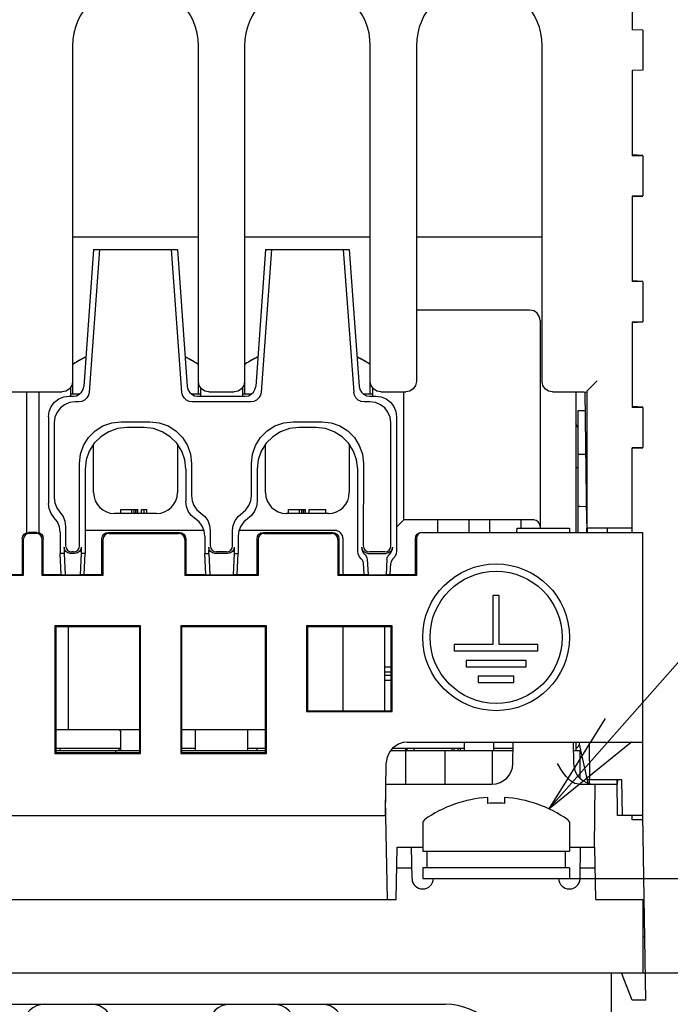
# Model space of a CAD drawing. Extents: x 41 to 410, y 12 to 287.
# Tile 4 of 19: x 92 to 110, y 88 to 116. Entities that reach past the tile are written whole.
import ezdxf

# ---------------------------------------------------------------- set-up
doc = ezdxf.new("R2010")
doc.units = 0
doc.header["$LTSCALE"] = 23.1
doc.layers.get('0').update_dxf_attribs({"linetype": 'CONTINUOUS'})
for name, color, linetype in [('ALL_CURVE', 7, 'CONTINUOUS'), ('ALL_DIM', 7, 'CONTINUOUS'), ('ALL_NOTE', 7, 'CONTINUOUS')]:
    doc.layers.add(name, color=color, linetype=linetype)
doc.dimstyles.get("Standard").update_dxf_attribs({"dimtxt": 2.5, "dimasz": 2.5, "dimexe": 1.25, "dimexo": 0.625, "dimtad": 1, "dimcen": 2.5, "dimazin": 3, "dimtfac": 1, "dimtmove": 0, "dimatfit": 3})

# ---------------------------------------------------------------- blocks, each defined once
blk = doc.blocks.new('_OPEN')
at = {"color": 0, "linetype": 'BYBLOCK'}
for p, q in [((0, 0), (-1, 0.1667)), ((-1, -0.1667), (0, 0)), ((-1, 0), (0, 0))]:
    blk.add_line(p, q, dxfattribs=at)
blk = doc.blocks.new('*D6')
at = {"layer": 'ALL_DIM', "color": 2, "linetype": 'CONTINUOUS'}
for p, q in [((107.437, 91.638), (134.074, 91.638)), ((133.074, 91.638), (133.074, 72.738)), ((133.074, 53.838), (133.074, 72.738)), ((108.942, 53.838), (134.074, 53.838))]:
    blk.add_line(p, q, dxfattribs=at)
at = {"layer": 'ALL_DIM', "color": 2, "linetype": 'CONTINUOUS', "xscale": 3, "yscale": 3, "zscale": 3}
for p, rotation in [((133.074, 91.638), 90), ((133.074, 53.838), 270)]:
    blk.add_blockref('_OPEN', p, dxfattribs=dict(at, rotation=rotation))
blk = doc.blocks.new('*D7')
at = {"layer": 'ALL_DIM', "color": 2, "linetype": 'CONTINUOUS'}
for p, q in [((108.642, 88.938), (123.256, 88.938)), ((122.256, 88.938), (122.256, 71.388)), ((122.256, 53.838), (122.256, 71.388)), ((108.942, 53.838), (123.256, 53.838))]:
    blk.add_line(p, q, dxfattribs=at)
at = {"layer": 'ALL_DIM', "color": 2, "linetype": 'CONTINUOUS', "xscale": 3, "yscale": 3, "zscale": 3}
for p, rotation in [((122.256, 88.938), 90), ((122.256, 53.838), 270)]:
    blk.add_blockref('_OPEN', p, dxfattribs=dict(at, rotation=rotation))

msp = doc.modelspace()

# ---------------------------------------------------------------- linework, layer by layer
at = {"color": 7, "linetype": 'CONTINUOUS'}
for p, q in [((109.292, 118.359), (109.292, 115.917)), ((109.592, 115.912), (109.292, 115.917)), ((109.592, 115.912), (109.592, 114.764)), ((93.272, 115.458), (93.272, 105.498)), ((96.872, 105.498), (96.872, 115.458)), ((98.192, 115.458), (98.192, 105.498)), ((101.792, 105.498), (101.792, 115.458)), ((103.112, 115.458), (103.112, 105.858)), ((106.712, 105.858), (106.712, 115.458)), ((109.592, 114.764), (109.292, 114.759)), ((109.292, 114.759), (109.292, 112.317)), ((109.592, 112.322), (109.292, 112.338)), ((109.592, 112.312), (109.292, 112.317)), ((109.592, 112.312), (109.592, 111.164)), ((109.592, 111.164), (109.292, 111.159)), ((109.292, 111.159), (109.292, 108.717)), ((109.592, 111.154), (109.292, 111.138)), ((93.272, 109.998), (96.872, 109.998)), ((98.192, 109.998), (101.792, 109.998)), ((103.112, 109.998), (106.712, 109.998)), ((93.872, 109.638), (93.592, 105.715)), ((94.044, 109.638), (93.746, 105.549)), ((93.872, 109.638), (96.272, 109.638)), ((96.398, 105.549), (96.1, 109.638)), ((96.272, 109.638), (96.552, 105.715)), ((98.792, 109.638), (98.512, 105.715)), ((98.964, 109.638), (98.666, 105.549)), ((98.792, 109.638), (101.192, 109.638)), ((101.02, 109.638), (101.318, 105.549)), ((101.192, 109.638), (101.472, 105.715)), ((109.592, 108.722), (109.292, 108.738)), ((109.592, 108.712), (109.292, 108.717)), ((109.592, 108.712), (109.592, 107.564)), ((106.352, 107.898), (103.112, 107.898)), ((106.652, 107.598), (106.652, 101.658)), ((109.592, 107.564), (109.292, 107.559)), ((109.292, 107.559), (109.292, 105.117)), ((109.592, 107.554), (109.292, 107.538)), ((93.212, 105.688), (93.212, 105.438)), ((96.932, 105.688), (96.932, 105.438)), ((98.132, 105.688), (98.132, 105.438)), ((101.852, 105.688), (101.852, 105.438)), ((107.99, 105.579), (108.29, 105.879)), ((91.292, 105.558), (92.972, 105.558)), ((91.952, 105.558), (91.952, 101.526)), ((92.312, 101.526), (92.312, 105.558)), ((93.177, 105.438), (93.295, 105.438)), ((93.472, 105.498), (93.212, 105.498)), ((96.932, 105.498), (96.672, 105.498)), ((96.849, 105.438), (98.215, 105.438)), ((97.172, 105.558), (97.892, 105.558)), ((98.392, 105.498), (98.132, 105.498)), ((101.852, 105.498), (101.592, 105.498)), ((101.769, 105.438), (101.947, 105.438)), ((102.092, 105.558), (102.812, 105.558)), ((102.752, 101.898), (102.752, 105.558)), ((107.012, 105.558), (107.703, 105.558)), ((107.672, 105.558), (107.672, 101.538)), ((107.99, 101.794), (107.944, 105.552)), ((107.99, 105.579), (107.99, 105.579)), ((107.99, 105.579), (107.99, 101.658)), ((93.449, 105.273), (93.342, 105.273)), ((98.369, 105.273), (96.695, 105.273)), ((101.782, 105.273), (101.615, 105.273)), ((109.592, 105.122), (109.292, 105.138)), ((109.592, 105.112), (109.292, 105.117)), ((109.592, 105.112), (109.592, 103.964)), ((92.582, 104.843), (92.582, 102.371)), ((102.542, 104.843), (102.542, 101.007)), ((107.732, 105.018), (107.732, 101.538)), ((107.951, 105.018), (107.732, 105.018)), ((92.746, 104.678), (92.743, 102.532)), ((94.661, 104.702), (95.483, 104.702)), ((95.319, 104.538), (94.825, 104.538)), ((99.581, 104.702), (100.403, 104.702)), ((100.239, 104.538), (99.745, 104.538)), ((102.383, 101.161), (102.378, 104.678)), ((107.732, 104.538), (107.672, 104.658)), ((93.872, 102.678), (93.872, 104.06)), ((96.272, 104.06), (96.272, 102.678)), ((98.792, 102.678), (98.792, 104.06)), ((101.192, 104.06), (101.192, 102.678)), ((109.592, 103.964), (109.292, 103.959)), ((109.292, 101.538), (109.292, 103.959)), ((109.592, 103.954), (109.292, 103.938)), ((107.966, 103.771), (107.732, 103.767)), ((93.473, 101.161), (93.47, 103.509)), ((96.675, 103.509), (96.673, 102.592)), ((98.391, 102.592), (98.39, 103.509)), ((101.595, 103.509), (101.591, 101.161)), ((107.672, 103.398), (107.732, 103.398)), ((93.632, 103.347), (93.632, 100.938)), ((96.512, 103.347), (96.512, 102.431)), ((98.552, 103.347), (98.552, 102.431)), ((101.432, 101.007), (101.432, 103.347)), ((107.787, 102.283), (107.984, 102.286)), ((95.672, 102.078), (94.472, 102.078)), ((94.652, 102.078), (94.652, 102.198)), ((94.652, 102.198), (95.138, 102.198)), ((94.967, 102.078), (94.967, 102.198)), ((95.033, 102.078), (95.033, 102.198)), ((95.085, 102.078), (95.085, 102.198)), ((95.125, 102.078), (95.125, 102.198)), ((95.138, 102.078), (95.138, 102.198)), ((95.243, 102.078), (95.243, 102.198)), ((95.243, 102.198), (95.4, 102.198)), ((95.321, 102.078), (95.321, 102.198)), ((95.4, 102.078), (95.4, 102.198)), ((100.592, 102.078), (99.392, 102.078)), ((99.452, 102.078), (99.452, 102.198)), ((99.452, 102.198), (99.938, 102.198)), ((99.767, 102.078), (99.767, 102.198)), ((99.833, 102.078), (99.833, 102.198)), ((99.885, 102.078), (99.885, 102.198)), ((99.925, 102.078), (99.925, 102.198)), ((99.938, 102.078), (99.938, 102.198)), ((100.043, 102.078), (100.043, 102.198)), ((100.043, 102.198), (100.515, 102.198)), ((100.515, 102.078), (100.515, 102.198)), ((93.072, 101.707), (93.071, 101.161)), ((102.542, 101.688), (102.752, 101.898)), ((106.472, 101.898), (102.752, 101.898)), ((103.712, 101.898), (103.712, 101.538)), ((104.612, 101.898), (104.612, 101.538)), ((105.212, 101.538), (105.212, 101.898)), ((106.112, 101.658), (106.112, 101.898)), ((92.252, 101.538), (92.012, 101.538)), ((92.224, 101.51), (92.04, 101.51)), ((92.912, 101.547), (92.912, 100.938)), ((97.027, 101.598), (93.632, 101.598)), ((94.292, 101.538), (96.332, 101.538)), ((94.32, 101.51), (96.304, 101.51)), ((97.052, 101.433), (97.052, 100.938)), ((97.212, 101.592), (97.211, 101.161)), ((97.853, 101.161), (97.853, 101.592)), ((98.012, 101.433), (98.012, 100.938)), ((100.772, 101.598), (98.037, 101.598)), ((98.732, 101.538), (100.712, 101.538)), ((98.76, 101.51), (100.684, 101.51)), ((103.29, 101.538), (109.592, 101.538)), ((105.99, 101.538), (105.992, 101.658)), ((105.992, 101.658), (107.492, 101.658)), ((107.492, 101.658), (107.494, 101.538)), ((109.292, 101.658), (107.99, 101.658)), ((107.993, 101.538), (107.992, 101.658)), ((108, 101.658), (108, 101.538)), ((108.572, 101.658), (108.572, 101.538)), ((109.592, 93.438), (109.592, 101.538)), ((91.832, 101.358), (91.832, 100.338)), ((91.86, 101.33), (91.86, 100.31)), ((92.404, 100.31), (92.404, 101.33)), ((92.432, 100.338), (92.432, 101.358)), ((94.112, 100.338), (94.112, 101.358)), ((94.14, 101.33), (94.14, 100.31)), ((96.484, 101.33), (96.484, 100.31)), ((96.512, 101.358), (96.512, 100.338)), ((98.552, 100.338), (98.552, 101.358)), ((98.58, 101.33), (98.58, 100.31)), ((100.864, 101.33), (100.864, 100.31)), ((100.892, 101.358), (100.892, 100.338)), ((101.012, 100.338), (101.012, 101.358)), ((103.082, 100.338), (103.082, 101.358)), ((103.11, 101.358), (103.11, 100.31)), ((92.944, 100.338), (92.912, 100.938)), ((93.026, 100.938), (92.912, 100.938)), ((93.027, 101.117), (93.026, 100.938)), ((93.027, 100.938), (93.058, 100.322)), ((93.339, 100.938), (93.205, 100.938)), ((93.295, 100.982), (93.25, 100.982)), ((93.518, 100.938), (93.486, 100.322)), ((93.517, 101.117), (93.518, 100.938)), ((93.632, 100.938), (93.518, 100.938)), ((93.601, 100.338), (93.632, 100.938)), ((97.084, 100.338), (97.052, 100.938)), ((97.052, 100.938), (97.167, 100.938)), ((97.167, 101.117), (97.166, 100.938)), ((97.167, 100.938), (97.198, 100.322)), ((97.719, 100.938), (97.345, 100.938)), ((97.675, 100.982), (97.39, 100.982)), ((97.898, 100.938), (97.866, 100.322)), ((97.897, 101.117), (97.898, 100.938)), ((97.898, 100.938), (98.012, 100.938)), ((97.981, 100.338), (98.012, 100.938)), ((101.725, 100.938), (102.249, 100.938)), ((102.205, 100.982), (101.77, 100.982)), ((101.614, 100.338), (101.597, 100.655)), ((101.705, 100.77), (101.728, 100.322)), ((102.269, 100.77), (102.246, 100.322)), ((102.361, 100.338), (102.377, 100.655)), ((91.86, 100.31), (90.124, 100.31)), ((91.321, 100.338), (91.832, 100.338)), ((91.86, 100.31), (91.832, 100.338)), ((92.432, 100.338), (92.404, 100.31)), ((94.14, 100.31), (92.404, 100.31)), ((92.432, 100.338), (92.944, 100.338)), ((92.944, 100.338), (93.058, 100.322)), ((93.058, 100.322), (93.486, 100.322)), ((93.601, 100.338), (93.486, 100.322)), ((93.601, 100.338), (94.112, 100.338)), ((94.14, 100.31), (94.112, 100.338)), ((96.512, 100.338), (96.484, 100.31)), ((98.58, 100.31), (96.484, 100.31)), ((96.512, 100.338), (97.084, 100.338)), ((97.084, 100.338), (97.198, 100.322)), ((97.198, 100.322), (97.866, 100.322)), ((97.981, 100.338), (97.866, 100.322)), ((97.981, 100.338), (98.552, 100.338)), ((98.58, 100.31), (98.552, 100.338)), ((100.892, 100.338), (100.864, 100.31)), ((103.11, 100.31), (100.864, 100.31)), ((100.892, 100.338), (101.614, 100.338)), ((101.728, 100.322), (101.614, 100.338)), ((101.728, 100.322), (102.246, 100.322)), ((102.361, 100.338), (102.246, 100.322)), ((102.361, 100.338), (103.082, 100.338)), ((103.082, 100.338), (103.11, 100.31)), ((105.302, 99.738), (105.302, 98.328)), ((105.482, 99.738), (105.302, 99.738)), ((105.482, 98.328), (105.482, 99.738)), ((92.765, 98.865), (92.766, 95.212)), ((92.792, 98.838), (92.765, 98.865)), ((95.219, 98.865), (92.765, 98.865)), ((92.792, 98.838), (92.792, 95.238)), ((95.192, 98.838), (92.792, 98.838)), ((93.152, 95.898), (93.152, 98.838)), ((95.219, 98.865), (95.192, 98.838)), ((95.192, 95.238), (95.192, 98.838)), ((95.219, 95.212), (95.219, 98.865)), ((96.365, 98.865), (96.366, 95.212)), ((96.392, 98.838), (96.365, 98.865)), ((98.819, 98.865), (96.365, 98.865)), ((96.392, 98.838), (96.392, 95.238)), ((98.792, 98.838), (96.392, 98.838)), ((98.819, 98.865), (98.792, 98.838)), ((98.792, 95.238), (98.792, 98.838)), ((98.819, 95.212), (98.819, 98.865)), ((99.965, 98.865), (99.965, 96.411)), ((99.992, 98.838), (99.965, 98.865)), ((102.419, 98.865), (99.965, 98.865)), ((99.992, 98.838), (99.992, 96.438)), ((102.392, 98.838), (99.992, 98.838)), ((101.012, 96.438), (101.012, 98.838)), ((102.212, 96.438), (102.212, 98.838)), ((102.392, 98.838), (102.419, 98.865)), ((102.392, 96.438), (102.392, 98.838)), ((102.419, 96.411), (102.419, 98.865)), ((104.192, 98.328), (104.192, 98.148)), ((105.302, 98.328), (104.192, 98.328)), ((106.592, 98.328), (105.482, 98.328)), ((106.592, 98.148), (106.592, 98.328)), ((104.192, 98.148), (106.592, 98.148)), ((104.534, 97.878), (104.534, 97.698)), ((106.25, 97.878), (104.534, 97.878)), ((106.25, 97.698), (106.25, 97.878)), ((102.212, 97.548), (102.392, 97.548)), ((104.534, 97.698), (106.25, 97.698)), ((102.239, 97.308), (102.392, 97.308)), ((104.882, 97.428), (104.882, 97.248)), ((105.902, 97.428), (104.882, 97.428)), ((104.882, 97.248), (105.902, 97.248)), ((105.902, 97.248), (105.902, 97.428)), ((99.965, 96.411), (99.992, 96.438)), ((99.965, 96.411), (102.419, 96.411)), ((99.992, 96.438), (102.392, 96.438)), ((102.419, 96.411), (102.392, 96.438)), ((92.792, 95.898), (95.192, 95.898)), ((94.6, 95.898), (94.652, 95.838)), ((94.652, 95.298), (94.652, 95.838)), ((96.392, 95.898), (98.792, 95.898)), ((96.782, 95.898), (96.782, 95.298)), ((98.282, 95.898), (98.282, 95.298)), ((102.851, 95.538), (109.592, 95.538)), ((104.492, 95.298), (104.492, 95.538)), ((105.332, 95.298), (105.332, 95.538)), ((105.875, 94.928), (105.885, 95.538)), ((107.599, 95.538), (107.61, 94.928)), ((107.672, 95.538), (107.672, 95.298)), ((108.08, 94.458), (108.066, 95.538)), ((92.792, 95.238), (92.766, 95.212)), ((92.792, 95.298), (95.192, 95.298)), ((92.792, 95.238), (95.192, 95.238)), ((92.912, 95.298), (92.912, 95.358)), ((94.512, 95.238), (94.512, 95.298)), ((94.592, 95.358), (94.592, 95.298)), ((95.219, 95.212), (95.192, 95.238)), ((96.392, 95.238), (96.366, 95.212)), ((96.392, 95.298), (98.792, 95.298)), ((96.392, 95.238), (98.792, 95.238)), ((98.552, 95.298), (98.552, 95.358)), ((98.819, 95.212), (98.792, 95.238)), ((102.377, 95.298), (105.881, 95.298)), ((102.812, 94.338), (102.812, 95.358)), ((102.849, 95.298), (102.849, 95.358)), ((103.052, 95.298), (103.052, 95.358)), ((103.932, 94.338), (103.932, 95.298)), ((104.132, 95.298), (104.132, 95.358)), ((104.192, 95.298), (104.192, 95.358)), ((104.312, 95.298), (104.312, 95.358)), ((104.372, 95.298), (104.372, 95.358)), ((105.292, 94.338), (105.292, 95.298)), ((107.603, 95.298), (107.792, 95.298)), ((108.026, 94.367), (107.778, 95.484)), ((107.792, 95.298), (107.792, 94.517)), ((92.766, 95.212), (95.219, 95.212)), ((96.366, 95.212), (98.819, 95.212)), ((102.224, 93.438), (102.251, 94.949)), ((108.071, 94.458), (108.005, 94.458)), ((108.069, 94.36), (108.071, 94.458)), ((108.992, 94.458), (108.08, 94.458)), ((108.872, 93.438), (108.854, 94.458)), ((108.872, 94.338), (108.874, 94.46)), ((109.01, 93.438), (108.992, 94.458)), ((102.24, 94.338), (105.275, 94.338)), ((107.763, 94.338), (108.872, 94.338)), ((108.213, 92.538), (108.232, 94.338)), ((102.282, 91.038), (102.232, 93.888)), ((105.152, 93.784), (105.152, 93.958)), ((105.632, 93.958), (105.632, 93.784)), ((82.144, 93.438), (102.24, 93.438)), ((103.292, 93.258), (103.292, 92.418)), ((103.314, 93.258), (103.292, 93.258)), ((103.314, 93.271), (103.314, 93.258)), ((107.464, 93.299), (107.445, 93.32)), ((107.471, 93.271), (107.464, 93.299)), ((107.471, 93.271), (107.471, 93.258)), ((107.492, 93.258), (107.471, 93.258)), ((107.492, 93.258), (107.492, 92.418)), ((109.592, 93.438), (108.872, 93.438)), ((109.292, 93.318), (109.29, 93.438)), ((109.592, 93.318), (109.292, 93.318)), ((109.682, 88.158), (109.59, 93.438)), ((102.537, 91.038), (102.563, 92.538)), ((102.563, 92.538), (103.292, 92.538)), ((102.987, 91.633), (102.971, 92.538)), ((103.292, 92.418), (107.492, 92.418)), ((103.412, 92.418), (103.412, 91.938)), ((107.372, 92.418), (107.372, 91.938)), ((107.492, 92.538), (108.221, 92.538)), ((107.797, 91.633), (107.813, 92.538)), ((108.247, 91.038), (108.221, 92.538)), ((102.553, 91.938), (102.982, 91.938)), ((103.292, 91.938), (103.292, 91.638)), ((107.49, 91.938), (103.294, 91.938)), ((107.492, 91.938), (107.492, 91.638)), ((107.803, 91.938), (108.232, 91.938)), ((103.294, 91.638), (107.49, 91.638)), ((103.287, 91.338), (103.297, 91.338)), ((107.487, 91.338), (107.497, 91.338)), ((81.847, 91.038), (102.537, 91.038)), ((108.247, 91.038), (109.592, 91.038)), ((109.592, 91.038), (109.592, 88.938)), ((109.651, 89.958), (109.592, 89.958)), ((68.792, 88.938), (109.592, 88.938)), ((108.692, 87.743), (108.692, 88.938)), ((109.292, 88.158), (108.98, 88.938)), ((79.541, 88.038), (103.943, 88.038)), ((109.682, 88.158), (109.292, 88.158))]:
    msp.add_line(p, q, dxfattribs=at)
at = {"color": 3, "linetype": 'CONTINUOUS'}
for p, q in [((102.212, 97.698), (102.392, 97.698)), ((102.212, 97.458), (102.392, 97.458)), ((102.212, 97.308), (102.239, 97.308)), ((94.652, 95.358), (92.792, 95.358)), ((96.782, 95.358), (96.392, 95.358)), ((98.792, 95.358), (98.282, 95.358)), ((104.492, 95.358), (102.424, 95.358)), ((105.882, 95.358), (105.332, 95.358))]:
    msp.add_line(p, q, dxfattribs=at)
at = {"color": 7, "linetype": 'CONTINUOUS'}
for points in [[(93.272, 105.858), (93.249, 105.743), (93.184, 105.646), (93.087, 105.581), (92.972, 105.558)], [(93.295, 105.438), (93.384, 105.451), (93.463, 105.49), (93.528, 105.55), (93.572, 105.627), (93.592, 105.715)], [(96.552, 105.715), (96.572, 105.627), (96.616, 105.55), (96.681, 105.49), (96.761, 105.451), (96.849, 105.438)], [(97.172, 105.558), (97.057, 105.581), (96.96, 105.646), (96.895, 105.743), (96.872, 105.858)], [(98.192, 105.858), (98.169, 105.743), (98.104, 105.646), (98.007, 105.581), (97.892, 105.558)], [(98.215, 105.438), (98.304, 105.451), (98.383, 105.49), (98.448, 105.55), (98.492, 105.627), (98.512, 105.715)], [(101.472, 105.715), (101.492, 105.627), (101.536, 105.55), (101.601, 105.49), (101.681, 105.451), (101.769, 105.438)], [(102.092, 105.558), (101.977, 105.581), (101.88, 105.646), (101.815, 105.743), (101.792, 105.858)], [(103.112, 105.858), (103.089, 105.743), (103.024, 105.646), (102.927, 105.581), (102.812, 105.558)], [(107.012, 105.558), (106.897, 105.581), (106.8, 105.646), (106.735, 105.743), (106.712, 105.858)], [(92.582, 104.843), (92.602, 104.998), (92.662, 105.142), (92.756, 105.264), (92.878, 105.358), (93.022, 105.418), (93.177, 105.438)], [(93.746, 105.549), (93.726, 105.462), (93.682, 105.385), (93.617, 105.325), (93.537, 105.286), (93.449, 105.273)], [(96.695, 105.273), (96.607, 105.286), (96.527, 105.325), (96.462, 105.385), (96.418, 105.462), (96.398, 105.549)], [(98.666, 105.549), (98.646, 105.462), (98.602, 105.385), (98.537, 105.325), (98.457, 105.286), (98.369, 105.273)], [(101.615, 105.273), (101.527, 105.286), (101.447, 105.325), (101.382, 105.385), (101.338, 105.462), (101.318, 105.549)], [(101.947, 105.438), (102.102, 105.418), (102.246, 105.358), (102.368, 105.264), (102.462, 105.142), (102.522, 104.998), (102.542, 104.843)], [(107.703, 105.558), (107.817, 105.558), (107.914, 105.557), (107.979, 105.555), (107.988, 105.554)], [(93.342, 105.273), (93.187, 105.252), (93.043, 105.193), (92.921, 105.099), (92.826, 104.977), (92.767, 104.833), (92.746, 104.678)], [(102.378, 104.678), (102.357, 104.833), (102.298, 104.977), (102.204, 105.099), (102.081, 105.193), (101.937, 105.252), (101.782, 105.273)], [(93.47, 103.509), (93.499, 103.777), (93.587, 104.029), (93.728, 104.254), (93.916, 104.442), (94.141, 104.584), (94.393, 104.672), (94.661, 104.702)], [(94.825, 104.538), (94.557, 104.508), (94.305, 104.42), (94.079, 104.278), (93.891, 104.091), (93.75, 103.866), (93.662, 103.614), (93.632, 103.347)], [(96.512, 103.347), (96.482, 103.614), (96.394, 103.866), (96.253, 104.091), (96.065, 104.278), (95.839, 104.42), (95.587, 104.508), (95.319, 104.538)], [(95.483, 104.702), (95.751, 104.672), (96.003, 104.584), (96.228, 104.442), (96.416, 104.254), (96.557, 104.029), (96.645, 103.777), (96.675, 103.509)], [(98.39, 103.509), (98.419, 103.777), (98.507, 104.029), (98.648, 104.254), (98.836, 104.442), (99.061, 104.584), (99.313, 104.672), (99.581, 104.702)], [(99.745, 104.538), (99.477, 104.508), (99.225, 104.42), (98.999, 104.278), (98.811, 104.091), (98.67, 103.866), (98.582, 103.614), (98.552, 103.347)], [(101.432, 103.347), (101.402, 103.614), (101.314, 103.866), (101.173, 104.091), (100.985, 104.278), (100.759, 104.42), (100.507, 104.508), (100.239, 104.538)], [(100.403, 104.702), (100.671, 104.672), (100.923, 104.584), (101.148, 104.442), (101.336, 104.254), (101.477, 104.029), (101.565, 103.777), (101.595, 103.509)], [(96.673, 102.592), (96.691, 102.444), (96.745, 102.306), (96.83, 102.187), (96.942, 102.092)], [(98.01, 101.997), (98.234, 102.187), (98.319, 102.306), (98.373, 102.444), (98.391, 102.592)], [(92.747, 101.959), (92.658, 102.08), (92.601, 102.221), (92.582, 102.371)], [(92.743, 102.532), (92.762, 102.381), (92.818, 102.241), (92.907, 102.119)], [(96.67, 102.027), (96.584, 102.146), (96.531, 102.283), (96.512, 102.431)], [(98.552, 102.431), (98.534, 102.283), (98.48, 102.146), (98.394, 102.027), (98.282, 101.932)], [(92.907, 102.119), (92.997, 101.998), (93.053, 101.858), (93.072, 101.707)], [(97.052, 101.433), (97.034, 101.58), (96.98, 101.717), (96.895, 101.837), (96.67, 102.027)], [(96.942, 102.092), (97.055, 101.997), (97.14, 101.877), (97.194, 101.74), (97.212, 101.592)], [(97.853, 101.592), (97.871, 101.74), (97.924, 101.877), (98.01, 101.997)], [(92.912, 101.547), (92.893, 101.698), (92.837, 101.838), (92.747, 101.959)], [(98.282, 101.932), (98.17, 101.837), (98.084, 101.717), (98.03, 101.58), (98.012, 101.433)], [(91.832, 101.358), (91.846, 101.427), (91.885, 101.485), (91.943, 101.524), (92.012, 101.538)], [(92.04, 101.51), (91.971, 101.496), (91.913, 101.457), (91.874, 101.399), (91.86, 101.33)], [(92.404, 101.33), (92.391, 101.399), (92.352, 101.457), (92.293, 101.496), (92.224, 101.51)], [(92.252, 101.538), (92.321, 101.524), (92.379, 101.485), (92.418, 101.427), (92.432, 101.358)], [(94.112, 101.358), (94.126, 101.427), (94.165, 101.485), (94.223, 101.524), (94.292, 101.538)], [(94.32, 101.51), (94.251, 101.496), (94.193, 101.457), (94.154, 101.399), (94.14, 101.33)], [(96.484, 101.33), (96.471, 101.399), (96.432, 101.457), (96.373, 101.496), (96.304, 101.51)], [(96.332, 101.538), (96.401, 101.524), (96.459, 101.485), (96.498, 101.427), (96.512, 101.358)], [(98.552, 101.358), (98.566, 101.427), (98.605, 101.485), (98.663, 101.524), (98.732, 101.538)], [(98.76, 101.51), (98.691, 101.496), (98.633, 101.457), (98.594, 101.399), (98.58, 101.33)], [(100.864, 101.33), (100.851, 101.399), (100.812, 101.457), (100.753, 101.496), (100.684, 101.51)], [(100.712, 101.538), (100.781, 101.524), (100.839, 101.485), (100.878, 101.427), (100.892, 101.358)], [(103.082, 101.358), (103.096, 101.427), (103.135, 101.485), (103.193, 101.524), (103.262, 101.538)], [(103.29, 101.538), (103.221, 101.524), (103.163, 101.485), (103.124, 101.427), (103.11, 101.358)], [(93.071, 101.161), (93.085, 101.092), (93.123, 101.035), (93.181, 100.996), (93.25, 100.982)], [(93.295, 100.982), (93.363, 100.996), (93.421, 101.035), (93.46, 101.092), (93.473, 101.161)], [(97.211, 101.161), (97.225, 101.092), (97.263, 101.035), (97.321, 100.996), (97.39, 100.982)], [(97.675, 100.982), (97.743, 100.996), (97.801, 101.035), (97.84, 101.092), (97.853, 101.161)], [(101.591, 101.161), (101.605, 101.092), (101.643, 101.035), (101.701, 100.996), (101.77, 100.982)], [(102.205, 100.982), (102.273, 100.996), (102.331, 101.035), (102.37, 101.092), (102.383, 101.161)], [(93.205, 100.938), (93.137, 100.952), (93.079, 100.99), (93.04, 101.048), (93.027, 101.117)], [(93.517, 101.117), (93.504, 101.048), (93.465, 100.99), (93.408, 100.952), (93.339, 100.938)], [(97.345, 100.938), (97.277, 100.952), (97.219, 100.99), (97.18, 101.048), (97.167, 101.117)], [(97.897, 101.117), (97.884, 101.048), (97.845, 100.99), (97.788, 100.952), (97.719, 100.938)], [(101.535, 100.781), (101.48, 100.845), (101.444, 100.922), (101.432, 101.007)], [(101.547, 101.117), (101.558, 101.034), (101.592, 100.957), (101.646, 100.894)], [(101.725, 100.938), (101.657, 100.952), (101.599, 100.99), (101.56, 101.048), (101.547, 101.117)], [(101.646, 100.894), (101.677, 100.858), (101.697, 100.816), (101.705, 100.77)], [(102.428, 101.118), (102.414, 101.048), (102.375, 100.99), (102.318, 100.952), (102.249, 100.938)], [(102.269, 100.77), (102.278, 100.816), (102.298, 100.858), (102.328, 100.894)], [(102.328, 100.894), (102.382, 100.957), (102.416, 101.034), (102.428, 101.118)], [(102.542, 101.007), (102.53, 100.922), (102.495, 100.845), (102.439, 100.781)], [(101.597, 100.655), (101.588, 100.702), (101.567, 100.745), (101.535, 100.781)], [(102.439, 100.781), (102.407, 100.745), (102.386, 100.702), (102.377, 100.655)], [(107.763, 94.338), (107.648, 94.36), (107.523, 94.43), (107.395, 94.551), (107.272, 94.72), (107.15, 94.928)], [(103.339, 93.32), (103.32, 93.299), (103.314, 93.271)]]:
    msp.add_lwpolyline(points, dxfattribs=at)
for radius in [2.1, 1.89]:
    msp.add_circle((105.392, 98.538), radius, dxfattribs=at)
for centre, radius, start, end in [((95.072, 115.458), 1.8, 0, 180), ((99.992, 115.458), 1.8, 0, 180), ((104.912, 115.458), 1.8, 0, 180), ((106.352, 107.598), 0.3, 0, 90), ((95.072, 103.578), 3.3, 115.7984, 122.4821), ((95.072, 103.578), 3.3, 57.5179, 64.2016), ((99.992, 103.578), 3.3, 115.7984, 122.4821), ((99.992, 103.578), 3.3, 57.5179, 64.2016), ((93.332, 106.311), 0.06, 122.4795, 180), ((96.812, 106.311), 0.06, 0, 57.5205), ((98.252, 106.311), 0.06, 122.4795, 180), ((101.732, 106.311), 0.06, 0, 57.5205), ((94.472, 102.678), 0.6, 180, 270), ((95.672, 102.678), 0.6, 270, 360), ((99.392, 102.678), 0.6, 180, 270), ((100.592, 102.678), 0.6, 270, 360), ((107.792, 101.983), 0.3, 91, 101.7005), ((106.472, 101.718), 0.18, 0, 90), ((100.772, 101.358), 0.24, 0, 90), ((102.851, 94.938), 0.6, 90, 179), ((105.275, 94.938), 0.6, 270, 359), ((108.209, 94.938), 0.6, 181, 270), ((105.392, 90.378), 3.587, 93.8359, 124.9041), ((105.392, 90.378), 3.587, 55.0959, 86.1641), ((105.392, 90.378), 3.415, 85.9697, 94.0303), ((103.287, 91.638), 0.3, 181, 270), ((103.297, 91.638), 0.3, 270, 360), ((107.487, 91.638), 0.3, 180, 270), ((107.497, 91.638), 0.3, 270, 359), ((92.466, 87.438), 0.6, 90, 178.5), ((93.811, 87.438), 0.6, 1.5, 90), ((97.773, 87.438), 0.6, 90, 178.5), ((99.031, 87.438), 0.6, 1.5, 90), ((100.411, 87.438), 0.6, 1.5, 90), ((103.943, 86.238), 1.8, 1.5, 90)]:
    msp.add_arc(centre, radius, start, end, dxfattribs=at)
at = {"color": 3, "linetype": 'CONTINUOUS'}
msp.add_arc((107.612, 95.538), 0.18, 290.3973, 360, dxfattribs=at)
at = {"layer": 'ALL_CURVE', "color": 40, "linetype": 'CONTINUOUS'}
for centre, start, end in [((95.072, 103.578), 115.4895, 122.4822), ((95.072, 103.578), 57.5178, 64.5105), ((99.992, 103.578), 115.4895, 122.4822), ((99.992, 103.578), 57.5178, 64.5105)]:
    msp.add_arc(centre, 3.3, start, end, dxfattribs=at)
at = {"layer": 'ALL_NOTE', "color": 2, "linetype": 'CONTINUOUS'}
msp.add_line((106.904, 93.632), (117.751, 105.916), dxfattribs=at)
msp.add_lwpolyline([(108.515, 96.211), (106.904, 93.632), (109.264, 95.549)], dxfattribs=at)

# ---------------------------------------------------------------- dimensions: what is measured, and where the dimension line sits
at = {"layer": 'ALL_DIM', "color": 2, "linetype": 'CONTINUOUS'}
for base, p1, p2, angle, picture, middle in [((133.074, 91.638), (108.942, 53.838), (107.437, 91.638), 90, '*D6', (132.449, 70.29)), ((122.256, 53.838), (108.642, 88.938), (108.942, 53.838), 270, '*D7', (121.631, 66.382))]:
    dim = msp.add_linear_dim(base=base, p1=p1, p2=p2, angle=angle, dimstyle='Standard', dxfattribs=at)
    dim.commit()
    dim.dimension.update_dxf_attribs({"geometry": picture, "text_midpoint": middle, "dimtype": 128})

doc.saveas('drawing.dxf')
